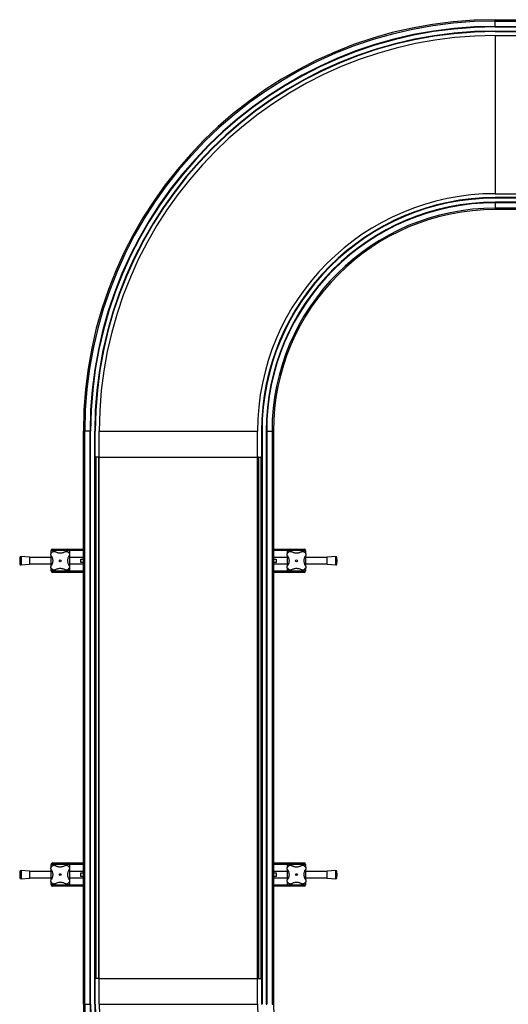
# Model space of a CAD drawing. Header units: millimetres. Extents: x 0 to 420, y 0 to 297.
# Tile 3 of 90: x 91 to 138, y 67 to 162. Entities that reach past the tile are written whole.
import ezdxf

# ---------------------------------------------------------------- set-up
doc = ezdxf.new("R2010")
doc.units = ezdxf.units.MM

msp = doc.modelspace()

# ---------------------------------------------------------------- linework, layer by layer
at = {"color": 7, "linetype": 'Continuous', "lineweight": 25}
for p, q in [((136.61443, 162.08671), (136.61443, 162.22364)), ((136.61443, 162.22364), (206.11443, 162.22364)), ((136.61443, 162.08671), (206.11443, 162.08671)), ((136.61443, 161.57364), (136.61443, 162.08671)), ((136.61443, 161.52364), (136.61443, 161.57364)), ((136.61443, 161.57364), (206.11443, 161.57364)), ((136.61443, 161.52364), (206.11443, 161.52364)), ((136.61443, 161.12364), (206.11443, 161.12364)), ((136.61443, 161.07364), (136.61443, 161.12364)), ((136.61443, 161.07364), (206.11443, 161.07364)), ((136.61443, 160.69364), (136.61443, 145.45364)), ((136.61443, 160.69364), (139.11443, 160.69364)), ((136.61443, 145.45364), (139.11443, 145.45364)), ((206.11443, 145.07364), (136.61443, 145.07364)), ((136.61443, 145.02364), (136.61443, 145.07364)), ((206.11443, 145.02364), (136.61443, 145.02364)), ((206.11443, 144.62364), (136.61443, 144.62364)), ((136.61443, 144.62364), (136.61443, 144.57364)), ((206.11443, 144.57364), (136.61443, 144.57364)), ((136.61443, 144.57364), (136.61443, 144.06056)), ((206.11443, 144.06056), (136.61443, 144.06056)), ((136.61443, 144.06056), (136.61443, 143.92364)), ((206.11443, 143.92364), (136.61443, 143.92364)), ((97.10136, 122.57364), (96.96443, 122.57364)), ((96.96443, 67.32364), (96.96443, 122.57364)), ((97.10136, 67.32364), (97.10136, 122.57364)), ((97.61443, 122.57364), (97.10136, 122.57364)), ((97.66443, 122.57364), (97.61443, 122.57364)), ((97.61443, 67.32364), (97.61443, 122.57364)), ((97.66443, 67.32364), (97.66443, 122.57364)), ((98.06443, 67.32364), (98.06443, 122.57364)), ((98.11443, 122.57364), (98.06443, 122.57364)), ((98.11443, 67.32364), (98.11443, 122.57364)), ((98.49443, 122.57364), (113.73443, 122.57364)), ((98.49443, 120.07364), (98.49443, 122.57364)), ((113.73443, 120.07364), (113.73443, 122.57364)), ((114.11443, 122.57364), (114.16443, 122.57364)), ((114.11443, 122.57364), (114.11443, 67.32364)), ((114.16443, 122.57364), (114.16443, 67.32364)), ((114.56443, 122.57364), (114.56443, 67.32364)), ((114.56443, 122.57364), (114.61443, 122.57364)), ((114.61443, 122.57364), (114.61443, 67.32364)), ((114.61443, 122.57364), (115.12751, 122.57364)), ((115.12751, 122.57364), (115.12751, 67.32364)), ((115.12751, 122.57364), (115.26443, 122.57364)), ((115.26443, 122.57364), (115.26443, 67.32364)), ((98.11443, 120.07363), (98.11765, 120.07364)), ((98.17693, 120.07364), (98.11443, 120.07364)), ((98.17693, 120.07364), (98.17693, 69.82364)), ((98.40693, 120.07364), (98.17693, 120.07364)), ((98.40693, 120.07364), (98.40693, 69.82364)), ((98.49443, 120.07364), (98.40693, 120.07364)), ((98.49443, 120.07364), (98.40693, 120.07364)), ((98.49443, 120.07364), (113.73443, 120.07364)), ((98.49443, 69.82364), (98.49443, 120.07364)), ((113.73443, 120.07364), (113.82193, 120.07364)), ((113.73443, 69.82364), (113.73443, 120.07364)), ((113.82193, 120.07364), (113.73443, 120.07364)), ((113.82193, 120.07364), (113.82193, 69.82364)), ((113.82193, 120.07364), (114.05193, 120.07364)), ((114.05193, 120.07364), (114.05193, 69.82364)), ((114.11443, 120.07364), (114.05193, 120.07364)), ((93.86443, 110.77627), (93.86443, 111.04864)), ((94.01443, 111.04864), (93.86443, 111.04864)), ((94.01443, 111.19864), (95.46443, 111.19864)), ((94.01443, 111.19864), (94.01443, 111.04864)), ((95.46443, 111.04864), (94.01443, 111.04864)), ((94.01443, 111.04864), (94.01443, 110.93351)), ((95.46443, 111.19864), (95.46443, 111.04864)), ((95.46443, 111.19864), (96.96443, 111.19864)), ((95.61443, 111.04864), (95.46443, 111.04864)), ((95.46443, 110.93361), (95.46443, 111.04864)), ((95.61443, 111.04864), (95.61443, 110.77373)), ((96.96443, 111.04864), (95.61443, 111.04864)), ((115.26443, 111.19864), (116.76443, 111.19864)), ((116.61443, 111.04864), (115.26443, 111.04864)), ((116.61443, 110.77627), (116.61443, 111.04864)), ((116.61443, 111.04864), (116.76443, 111.04864)), ((116.76443, 111.04864), (116.76443, 111.19864)), ((116.76443, 111.19864), (118.21443, 111.19864)), ((118.21443, 111.04864), (116.76443, 111.04864)), ((116.76443, 111.04864), (116.76443, 110.93351)), ((118.21443, 111.04864), (118.21443, 111.19864)), ((118.21443, 111.04864), (118.36443, 111.04864)), ((118.21443, 110.93361), (118.21443, 111.04864)), ((118.36443, 111.04864), (118.36443, 110.77373)), ((90.85997, 110.38153), (90.83648, 110.07364)), ((90.85997, 110.38153), (90.85997, 109.76574)), ((91.78648, 110.41114), (90.96728, 110.47364)), ((90.96728, 110.47364), (90.96728, 109.67364)), ((91.78648, 110.41114), (91.78648, 109.73614)), ((93.86443, 110.37364), (91.78648, 110.37364)), ((93.86443, 109.58972), (93.86443, 110.55726)), ((95.61443, 110.55756), (95.61443, 109.59001)), ((96.96443, 110.37364), (95.61443, 110.37364)), ((96.71443, 110.23947), (96.96443, 110.23947)), ((96.71443, 109.90781), (96.71443, 110.23947)), ((116.61443, 110.37364), (115.26443, 110.37364)), ((115.26443, 110.23947), (115.51443, 110.23947)), ((115.51443, 110.23947), (115.51443, 109.90781)), ((116.61443, 109.58972), (116.61443, 110.55726)), ((118.36443, 110.55756), (118.36443, 109.59001)), ((120.44239, 110.37364), (118.36443, 110.37364)), ((121.26158, 110.47364), (120.44239, 110.41114)), ((120.44239, 109.73614), (120.44239, 110.41114)), ((121.26158, 109.67364), (121.26158, 110.47364)), ((121.39239, 110.07364), (121.3689, 110.38153)), ((121.3689, 109.76574), (121.3689, 110.38153)), ((90.83648, 110.07364), (90.85997, 109.76574)), ((90.96728, 109.67364), (91.78648, 109.73614)), ((91.78648, 109.77364), (93.86443, 109.77364)), ((93.86443, 109.09864), (93.86443, 109.37354)), ((94.01443, 109.21367), (94.01443, 109.09864)), ((95.46443, 109.09864), (95.46443, 109.21376)), ((95.61443, 109.77364), (96.96443, 109.77364)), ((95.61443, 109.371), (95.61443, 109.09864)), ((96.96443, 109.90781), (96.71443, 109.90781)), ((115.51443, 109.90781), (115.26443, 109.90781)), ((115.26443, 109.77364), (116.61443, 109.77364)), ((116.61443, 109.09864), (116.61443, 109.37354)), ((116.76443, 109.21367), (116.76443, 109.09864)), ((118.21443, 109.09864), (118.21443, 109.21376)), ((118.36443, 109.77364), (120.44239, 109.77364)), ((118.36443, 109.371), (118.36443, 109.09864)), ((120.44239, 109.73614), (121.26158, 109.67364)), ((121.3689, 109.76574), (121.39239, 110.07364)), ((94.01443, 109.09864), (93.86443, 109.09864)), ((94.01443, 109.09864), (95.46443, 109.09864)), ((94.01443, 109.09864), (94.01443, 108.94864)), ((95.46443, 108.94864), (94.01443, 108.94864)), ((95.46443, 109.09864), (95.46443, 108.94864)), ((95.61443, 109.09864), (95.46443, 109.09864)), ((96.96443, 108.94864), (95.46443, 108.94864)), ((95.61443, 109.09864), (96.96443, 109.09864)), ((115.26443, 109.09864), (116.61443, 109.09864)), ((116.76443, 108.94864), (115.26443, 108.94864)), ((116.61443, 109.09864), (116.76443, 109.09864)), ((116.76443, 109.09864), (118.21443, 109.09864)), ((116.76443, 108.94864), (116.76443, 109.09864)), ((118.21443, 108.94864), (116.76443, 108.94864)), ((118.21443, 109.09864), (118.36443, 109.09864)), ((118.21443, 108.94864), (118.21443, 109.09864)), ((94.01443, 80.79864), (93.86443, 80.79864)), ((93.86443, 80.52627), (93.86443, 80.79864)), ((94.01443, 80.94864), (95.46443, 80.94864)), ((94.01443, 80.94864), (94.01443, 80.79864)), ((95.46443, 80.79864), (94.01443, 80.79864)), ((94.01443, 80.79864), (94.01443, 80.68351)), ((95.46443, 80.94864), (95.46443, 80.79864)), ((95.46443, 80.94864), (96.96443, 80.94864)), ((95.61443, 80.79864), (95.46443, 80.79864)), ((95.46443, 80.68361), (95.46443, 80.79864)), ((95.61443, 80.79864), (95.61443, 80.52373)), ((96.96443, 80.79864), (95.61443, 80.79864)), ((115.26443, 80.94864), (116.76443, 80.94864)), ((116.61443, 80.79864), (115.26443, 80.79864)), ((116.61443, 80.52627), (116.61443, 80.79864)), ((116.61443, 80.79864), (116.76443, 80.79864)), ((116.76443, 80.79864), (116.76443, 80.94864)), ((116.76443, 80.94864), (118.21443, 80.94864)), ((118.21443, 80.79864), (116.76443, 80.79864)), ((116.76443, 80.79864), (116.76443, 80.68351)), ((118.21443, 80.79864), (118.21443, 80.94864)), ((118.21443, 80.79864), (118.36443, 80.79864)), ((118.21443, 80.68361), (118.21443, 80.79864)), ((118.36443, 80.79864), (118.36443, 80.52373)), ((90.85997, 80.13153), (90.83648, 79.82364)), ((90.83648, 79.82364), (90.85997, 79.51574)), ((90.85997, 80.13153), (90.85997, 79.51574)), ((91.78648, 80.16114), (90.96728, 80.22364)), ((90.96728, 80.22364), (90.96728, 79.42364)), ((91.78648, 80.16114), (91.78648, 79.48614)), ((93.86443, 80.12364), (91.78648, 80.12364)), ((93.86443, 79.33972), (93.86443, 80.30726)), ((95.61443, 80.30756), (95.61443, 79.34001)), ((96.96443, 80.12364), (95.61443, 80.12364)), ((96.71443, 79.98947), (96.96443, 79.98947)), ((96.71443, 79.65781), (96.71443, 79.98947)), ((116.61443, 80.12364), (115.26443, 80.12364)), ((115.26443, 79.98947), (115.51443, 79.98947)), ((115.51443, 79.98947), (115.51443, 79.65781)), ((116.61443, 79.33972), (116.61443, 80.30726)), ((118.36443, 80.30756), (118.36443, 79.34001)), ((120.44239, 80.12364), (118.36443, 80.12364)), ((121.26158, 80.22364), (120.44239, 80.16114)), ((120.44239, 79.48614), (120.44239, 80.16114)), ((121.26158, 79.42364), (121.26158, 80.22364)), ((121.39239, 79.82364), (121.3689, 80.13153)), ((121.3689, 79.51574), (121.3689, 80.13153)), ((121.3689, 79.51574), (121.39239, 79.82364)), ((90.96728, 79.42364), (91.78648, 79.48614)), ((91.78648, 79.52364), (93.86443, 79.52364)), ((93.86443, 78.84864), (93.86443, 79.12354)), ((94.01443, 78.84864), (93.86443, 78.84864)), ((94.01443, 78.96367), (94.01443, 78.84864)), ((94.01443, 78.84864), (95.46443, 78.84864)), ((94.01443, 78.84864), (94.01443, 78.69864)), ((95.46443, 78.84864), (95.46443, 78.96376)), ((95.46443, 78.84864), (95.46443, 78.69864)), ((95.61443, 78.84864), (95.46443, 78.84864)), ((95.61443, 79.52364), (96.96443, 79.52364)), ((95.61443, 79.121), (95.61443, 78.84864)), ((95.61443, 78.84864), (96.96443, 78.84864)), ((96.96443, 79.65781), (96.71443, 79.65781)), ((115.51443, 79.65781), (115.26443, 79.65781)), ((115.26443, 79.52364), (116.61443, 79.52364)), ((115.26443, 78.84864), (116.61443, 78.84864)), ((116.61443, 78.84864), (116.61443, 79.12354)), ((116.61443, 78.84864), (116.76443, 78.84864)), ((116.76443, 78.96367), (116.76443, 78.84864)), ((116.76443, 78.84864), (118.21443, 78.84864)), ((116.76443, 78.69864), (116.76443, 78.84864)), ((118.21443, 78.84864), (118.21443, 78.96376)), ((118.21443, 78.84864), (118.36443, 78.84864)), ((118.21443, 78.69864), (118.21443, 78.84864)), ((118.36443, 79.52364), (120.44239, 79.52364)), ((118.36443, 79.121), (118.36443, 78.84864)), ((120.44239, 79.48614), (121.26158, 79.42364)), ((95.46443, 78.69864), (94.01443, 78.69864)), ((96.96443, 78.69864), (95.46443, 78.69864)), ((116.76443, 78.69864), (115.26443, 78.69864)), ((118.21443, 78.69864), (116.76443, 78.69864)), ((98.17693, 69.82364), (98.11443, 69.82364)), ((98.40693, 69.82364), (98.17693, 69.82364)), ((98.49443, 69.82364), (98.40693, 69.82364)), ((98.49443, 69.82364), (98.40693, 69.82364)), ((98.49443, 69.82364), (113.73443, 69.82364)), ((98.49443, 67.32364), (98.49443, 69.82364)), ((113.73443, 69.82364), (113.82193, 69.82364)), ((113.73443, 67.32364), (113.73443, 69.82364)), ((113.82193, 69.82364), (113.73443, 69.82364)), ((113.82193, 69.82364), (114.05193, 69.82364)), ((114.11443, 69.82364), (114.05193, 69.82364)), ((96.96443, 67.32364), (97.10136, 67.32364)), ((97.10136, 67.32364), (97.61443, 67.32364)), ((97.61443, 67.32364), (97.66443, 67.32364)), ((98.06443, 67.32364), (98.11443, 67.32364)), ((98.49443, 67.32364), (113.73443, 67.32364)), ((114.16443, 67.32364), (114.11443, 67.32364)), ((114.56443, 67.32364), (114.61443, 67.32364)), ((115.12751, 67.32364), (115.26443, 67.32364))]:
    msp.add_line(p, q, dxfattribs=at)
for centre in [(94.73943, 110.07364), (117.48943, 110.07364), (94.73943, 79.82364), (117.48943, 79.82364)]:
    msp.add_circle(centre, 0.08764, dxfattribs=at)
for centre, radius, start, end in [((136.61443, 122.57364), 39.65, 90, 180), ((136.61443, 122.57364), 39.51307, 90, 180), ((136.61443, 122.57364), 39, 90, 180), ((136.61443, 122.57364), 38.95, 90, 180), ((136.61443, 122.57364), 38.55, 90, 180), ((136.61443, 122.57364), 38.5, 90, 180), ((136.61443, 122.57364), 38.12, 90, 180), ((136.61443, 122.57364), 22.88, 90, 180), ((136.61443, 122.57364), 22.5, 90, 180), ((136.61443, 122.57364), 22.45, 90, 180), ((136.61443, 122.57364), 22.05, 90, 180), ((136.61443, 122.57364), 22, 90, 180), ((136.61443, 122.57364), 21.48693, 90, 180), ((136.61443, 122.57364), 21.35, 90, 180), ((94.01443, 111.04864), 0.15, 90, 180), ((95.46443, 111.04864), 0.15, 0, 90), ((116.76443, 111.04864), 0.15, 90, 180), ((118.21443, 111.04864), 0.15, 0, 90), ((90.95968, 110.37393), 0.1, 85.6370857, 175.6370857), ((94.73943, 110.07364), 1.125, 130.2250717, 139.7749283), ((94.73943, 110.07364), 1.125, 40.2250717, 49.7749283), ((117.48943, 110.07364), 1.125, 130.2250717, 139.7749283), ((117.48943, 110.07364), 1.125, 40.2250717, 49.7749283), ((121.26919, 110.37393), 0.1, 4.3629143, 94.3629143), ((90.95968, 109.77335), 0.1, 184.3629143, 274.3629143), ((94.73943, 110.07364), 1.125, 220.2250717, 229.7749283), ((94.73943, 110.07364), 1.125, 310.2250717, 319.7749283), ((117.48943, 110.07364), 1.125, 220.2250717, 229.7749283), ((117.48943, 110.07364), 1.125, 310.2250717, 319.7749283), ((121.26919, 109.77335), 0.1, 265.6370857, 355.6370857), ((94.01443, 109.09864), 0.15, 180, 270), ((95.46443, 109.09864), 0.15, 270, 0), ((116.76443, 109.09864), 0.15, 180, 270), ((118.21443, 109.09864), 0.15, 270, 0), ((94.01443, 80.79864), 0.15, 90, 180), ((94.73943, 79.82364), 1.125, 130.2250717, 139.7749283), ((95.46443, 80.79864), 0.15, 0, 90), ((94.73943, 79.82364), 1.125, 40.2250717, 49.7749283), ((116.76443, 80.79864), 0.15, 90, 180), ((117.48943, 79.82364), 1.125, 130.2250717, 139.7749283), ((118.21443, 80.79864), 0.15, 0, 90), ((117.48943, 79.82364), 1.125, 40.2250717, 49.7749283), ((90.95968, 80.12393), 0.1, 85.6370857, 175.6370857), ((121.26919, 80.12393), 0.1, 4.3629143, 94.3629143), ((90.95968, 79.52335), 0.1, 184.3629143, 274.3629143), ((94.01443, 78.84864), 0.15, 180, 270), ((94.73943, 79.82364), 1.125, 220.2250717, 229.7749283), ((95.46443, 78.84864), 0.15, 270, 0), ((94.73943, 79.82364), 1.125, 310.2250717, 319.7749283), ((116.76443, 78.84864), 0.15, 180, 270), ((117.48943, 79.82364), 1.125, 220.2250717, 229.7749283), ((118.21443, 78.84864), 0.15, 270, 0), ((117.48943, 79.82364), 1.125, 310.2250717, 319.7749283), ((121.26919, 79.52335), 0.1, 265.6370857, 355.6370857), ((136.61443, 67.32364), 39.65, 180, 270), ((136.61443, 67.32364), 39.51307, 180, 270), ((136.61443, 67.32364), 39, 180, 270), ((136.61443, 67.32364), 38.95, 180, 270), ((136.61443, 67.32364), 38.55, 180, 270), ((136.61443, 67.32364), 38.5, 180, 270), ((136.61443, 67.32364), 38.12, 180, 270), ((136.61443, 67.32364), 22.88, 180, 270), ((136.61443, 67.32364), 21.35, 180, 270)]:
    msp.add_arc(centre, radius, start, end, dxfattribs=at)
for points, knots in [([(93.8669, 110.55986), (93.85582, 110.58069), (93.83362, 110.62242), (93.83069, 110.69539), (93.84881, 110.75728), (93.87169, 110.78826), (93.88048, 110.80015)], [0, 0, 0, 0, 0.28482414, 0.57045716, 0.83508046, 1, 1, 1, 1]), ([(93.8669, 110.55986), (93.88762, 110.52605), (93.92904, 110.45846), (93.97508, 110.34276), (94.00528, 110.21917), (94.01729, 110.09312), (94.01083, 109.96936), (93.98869, 109.8518), (93.95131, 109.74124), (93.9091, 109.65353), (93.87816, 109.60505), (93.8669, 109.58742)], [0, 0, 0, 0, 0.12083278, 0.2415891, 0.36294631, 0.48426201, 0.59786508, 0.71149177, 0.82362919, 0.93582121, 1, 1, 1, 1]), ([(94.01292, 110.93259), (94.03013, 110.94464), (94.06455, 110.96872), (94.12635, 110.9821), (94.19267, 110.97826), (94.23182, 110.9575), (94.25321, 110.94617)], [0, 0, 0, 0, 0.2331432, 0.46598224, 0.70829004, 1, 1, 1, 1]), ([(95.22565, 110.94617), (95.19232, 110.92568), (95.12481, 110.88417), (95.00968, 110.83844), (94.88573, 110.80772), (94.7602, 110.79589), (94.63573, 110.80201), (94.51862, 110.82417), (94.40741, 110.86148), (94.3197, 110.90374), (94.27085, 110.93491), (94.25321, 110.94617)], [0, 0, 0, 0, 0.11925981, 0.24158658, 0.3609602, 0.48426569, 0.59620844, 0.71149815, 0.82228956, 0.93582475, 1, 1, 1, 1]), ([(95.22565, 110.94617), (95.24649, 110.95725), (95.28822, 110.97945), (95.36119, 110.98238), (95.42307, 110.96426), (95.45405, 110.94137), (95.46595, 110.93259)], [0, 0, 0, 0, 0.28482414, 0.57045716, 0.83508046, 1, 1, 1, 1]), ([(95.61196, 109.58742), (95.59124, 109.62122), (95.54983, 109.68881), (95.50378, 109.80452), (95.47359, 109.9281), (95.46158, 110.05415), (95.46804, 110.17792), (95.49018, 110.29547), (95.52755, 110.40604), (95.56976, 110.49374), (95.6007, 110.54222), (95.61196, 110.55986)], [0, 0, 0, 0, 0.12083278, 0.2415891, 0.36294631, 0.48426201, 0.59786508, 0.71149177, 0.82362919, 0.93582121, 1, 1, 1, 1]), ([(95.59838, 110.80015), (95.61043, 110.78293), (95.63451, 110.74852), (95.64789, 110.68672), (95.64406, 110.6204), (95.6233, 110.58124), (95.61196, 110.55986)], [0, 0, 0, 0, 0.2331432, 0.46598224, 0.70829004, 1, 1, 1, 1]), ([(95.61854, 110.40696), (95.61907, 110.40802), (95.62116, 110.41223), (95.62668, 110.39848), (95.63133, 110.37524), (95.63166, 110.37364)], [0, 0, 0, 0, 0.23651302, 0.94740052, 1, 1, 1, 1]), ([(116.6169, 110.55986), (116.60582, 110.58069), (116.58362, 110.62242), (116.58069, 110.69539), (116.59881, 110.75728), (116.62169, 110.78826), (116.63048, 110.80015)], [0, 0, 0, 0, 0.28482414, 0.57045716, 0.83508046, 1, 1, 1, 1]), ([(116.59764, 110.37364), (116.59897, 110.37963), (116.60461, 110.40524), (116.60964, 110.41719), (116.61086, 110.41083), (116.61089, 110.41068)], [0, 0, 0, 0, 0.22962158, 0.98173414, 1, 1, 1, 1]), ([(116.6169, 110.55986), (116.63762, 110.52605), (116.67904, 110.45846), (116.72508, 110.34276), (116.75528, 110.21917), (116.76729, 110.09312), (116.76083, 109.96936), (116.73869, 109.8518), (116.70131, 109.74124), (116.6591, 109.65353), (116.62816, 109.60505), (116.6169, 109.58742)], [0, 0, 0, 0, 0.12083278, 0.2415891, 0.36294631, 0.48426201, 0.59786508, 0.71149177, 0.82362919, 0.93582121, 1, 1, 1, 1]), ([(116.76292, 110.93259), (116.78013, 110.94464), (116.81455, 110.96872), (116.87635, 110.9821), (116.94267, 110.97826), (116.98182, 110.9575), (117.00321, 110.94617)], [0, 0, 0, 0, 0.233143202, 0.46598224, 0.708290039, 1, 1, 1, 1]), ([(117.97565, 110.94617), (117.94232, 110.92568), (117.87481, 110.88417), (117.75968, 110.83844), (117.63573, 110.80772), (117.5102, 110.79589), (117.38573, 110.80201), (117.26862, 110.82417), (117.15741, 110.86148), (117.0697, 110.90374), (117.02085, 110.93491), (117.00321, 110.94617)], [0, 0, 0, 0, 0.11925981, 0.24158658, 0.3609602, 0.48426569, 0.59620844, 0.71149815, 0.82228956, 0.93582475, 1, 1, 1, 1]), ([(117.97565, 110.94617), (117.99649, 110.95725), (118.03822, 110.97945), (118.11119, 110.98238), (118.17307, 110.96426), (118.20405, 110.94137), (118.21595, 110.93259)], [0, 0, 0, 0, 0.28482414, 0.57045716, 0.83508046, 1, 1, 1, 1]), ([(118.36196, 109.58742), (118.34124, 109.62122), (118.29983, 109.68881), (118.25378, 109.80452), (118.22359, 109.9281), (118.21158, 110.05415), (118.21804, 110.17792), (118.24018, 110.29547), (118.27755, 110.40604), (118.31976, 110.49374), (118.3507, 110.54222), (118.36196, 110.55986)], [0, 0, 0, 0, 0.12083278, 0.2415891, 0.36294631, 0.48426201, 0.59786508, 0.71149177, 0.82362919, 0.93582121, 1, 1, 1, 1]), ([(118.34838, 110.80015), (118.36043, 110.78293), (118.38451, 110.74852), (118.39789, 110.68672), (118.39406, 110.6204), (118.3733, 110.58124), (118.36196, 110.55986)], [0, 0, 0, 0, 0.233143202, 0.46598224, 0.708290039, 1, 1, 1, 1]), ([(93.88048, 109.34712), (93.86843, 109.36434), (93.84435, 109.39875), (93.83097, 109.46055), (93.8348, 109.52688), (93.85556, 109.56603), (93.8669, 109.58742)], [0, 0, 0, 0, 0.233143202, 0.46598224, 0.708290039, 1, 1, 1, 1]), ([(94.25321, 109.20111), (94.23237, 109.19002), (94.19064, 109.16783), (94.11768, 109.16489), (94.05579, 109.18301), (94.02481, 109.2059), (94.01292, 109.21468)], [0, 0, 0, 0, 0.28482414, 0.57045716, 0.83508046, 1, 1, 1, 1]), ([(94.25321, 109.20111), (94.28654, 109.2216), (94.35406, 109.2631), (94.46918, 109.30883), (94.59314, 109.33955), (94.71866, 109.35138), (94.84314, 109.34526), (94.96024, 109.3231), (95.07145, 109.28579), (95.15916, 109.24353), (95.20801, 109.21236), (95.22565, 109.20111)], [0, 0, 0, 0, 0.11925981, 0.24158658, 0.3609602, 0.48426569, 0.59620844, 0.71149815, 0.82228956, 0.93582475, 1, 1, 1, 1]), ([(95.46595, 109.21468), (95.44873, 109.20264), (95.41431, 109.17856), (95.35251, 109.16517), (95.28619, 109.16901), (95.24704, 109.18977), (95.22565, 109.20111)], [0, 0, 0, 0, 0.233143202, 0.46598224, 0.708290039, 1, 1, 1, 1]), ([(95.61196, 109.58742), (95.62304, 109.56658), (95.64524, 109.52485), (95.64817, 109.45188), (95.63005, 109.39), (95.60717, 109.35902), (95.59838, 109.34712)], [0, 0, 0, 0, 0.28482414, 0.57045716, 0.83508046, 1, 1, 1, 1]), ([(95.63122, 109.77364), (95.6299, 109.76765), (95.62425, 109.74204), (95.61922, 109.73009), (95.61801, 109.73644), (95.61798, 109.73659)], [0, 0, 0, 0, 0.22962158, 0.98173414, 1, 1, 1, 1]), ([(116.63048, 109.34712), (116.61843, 109.36434), (116.59435, 109.39875), (116.58097, 109.46055), (116.5848, 109.52688), (116.60556, 109.56603), (116.6169, 109.58742)], [0, 0, 0, 0, 0.2331432, 0.46598224, 0.70829004, 1, 1, 1, 1]), ([(116.61032, 109.74031), (116.6098, 109.73926), (116.6077, 109.73504), (116.60218, 109.74879), (116.59753, 109.77204), (116.59721, 109.77364)], [0, 0, 0, 0, 0.23651302, 0.94740052, 1, 1, 1, 1]), ([(117.00321, 109.20111), (116.98237, 109.19002), (116.94064, 109.16783), (116.86768, 109.16489), (116.80579, 109.18301), (116.77481, 109.2059), (116.76292, 109.21468)], [0, 0, 0, 0, 0.28482414, 0.57045716, 0.83508046, 1, 1, 1, 1]), ([(117.00321, 109.20111), (117.03654, 109.2216), (117.10406, 109.2631), (117.21918, 109.30883), (117.34314, 109.33955), (117.46866, 109.35138), (117.59314, 109.34526), (117.71024, 109.3231), (117.82145, 109.28579), (117.90916, 109.24353), (117.95801, 109.21236), (117.97565, 109.20111)], [0, 0, 0, 0, 0.11925981, 0.24158658, 0.3609602, 0.48426569, 0.59620844, 0.71149815, 0.82228956, 0.93582475, 1, 1, 1, 1]), ([(118.21595, 109.21468), (118.19873, 109.20264), (118.16431, 109.17856), (118.10251, 109.16517), (118.03619, 109.16901), (117.99704, 109.18977), (117.97565, 109.20111)], [0, 0, 0, 0, 0.2331432, 0.46598224, 0.70829004, 1, 1, 1, 1]), ([(118.36196, 109.58742), (118.37304, 109.56658), (118.39524, 109.52485), (118.39817, 109.45188), (118.38005, 109.39), (118.35717, 109.35902), (118.34838, 109.34712)], [0, 0, 0, 0, 0.28482414, 0.57045716, 0.83508046, 1, 1, 1, 1]), ([(94.01292, 80.68259), (94.03013, 80.69464), (94.06455, 80.71872), (94.12635, 80.7321), (94.19267, 80.72826), (94.23182, 80.7075), (94.25321, 80.69617)], [0, 0, 0, 0, 0.2331432, 0.46598224, 0.70829004, 1, 1, 1, 1]), ([(95.22565, 80.69617), (95.19232, 80.67568), (95.12481, 80.63417), (95.00968, 80.58844), (94.88573, 80.55772), (94.7602, 80.54589), (94.63573, 80.55201), (94.51862, 80.57417), (94.40741, 80.61148), (94.3197, 80.65374), (94.27085, 80.68491), (94.25321, 80.69617)], [0, 0, 0, 0, 0.11925981, 0.24158658, 0.3609602, 0.48426569, 0.59620844, 0.71149815, 0.82228956, 0.93582475, 1, 1, 1, 1]), ([(95.22565, 80.69617), (95.24649, 80.70725), (95.28822, 80.72945), (95.36119, 80.73238), (95.42307, 80.71426), (95.45405, 80.69137), (95.46595, 80.68259)], [0, 0, 0, 0, 0.28482414, 0.57045716, 0.83508046, 1, 1, 1, 1]), ([(116.76292, 80.68259), (116.78013, 80.69464), (116.81455, 80.71872), (116.87635, 80.7321), (116.94267, 80.72826), (116.98182, 80.7075), (117.00321, 80.69617)], [0, 0, 0, 0, 0.233143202, 0.46598224, 0.708290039, 1, 1, 1, 1]), ([(117.97565, 80.69617), (117.94232, 80.67568), (117.87481, 80.63417), (117.75968, 80.58844), (117.63573, 80.55772), (117.5102, 80.54589), (117.38573, 80.55201), (117.26862, 80.57417), (117.15741, 80.61148), (117.0697, 80.65374), (117.02085, 80.68491), (117.00321, 80.69617)], [0, 0, 0, 0, 0.119259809, 0.241586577, 0.360960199, 0.484265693, 0.596208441, 0.711498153, 0.822289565, 0.935824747, 1, 1, 1, 1]), ([(117.97565, 80.69617), (117.99649, 80.70725), (118.03822, 80.72945), (118.11119, 80.73238), (118.17307, 80.71426), (118.20405, 80.69137), (118.21595, 80.68259)], [0, 0, 0, 0, 0.28482414, 0.57045716, 0.83508046, 1, 1, 1, 1]), ([(93.8669, 80.30986), (93.85582, 80.33069), (93.83362, 80.37242), (93.83069, 80.44539), (93.84881, 80.50728), (93.87169, 80.53826), (93.88048, 80.55015)], [0, 0, 0, 0, 0.28482414, 0.57045716, 0.83508046, 1, 1, 1, 1]), ([(93.8669, 80.30986), (93.88762, 80.27605), (93.92904, 80.20846), (93.97508, 80.09276), (94.00528, 79.96917), (94.01729, 79.84312), (94.01083, 79.71936), (93.98869, 79.6018), (93.95131, 79.49124), (93.9091, 79.40353), (93.87816, 79.35505), (93.8669, 79.33742)], [0, 0, 0, 0, 0.12083278, 0.2415891, 0.36294631, 0.48426201, 0.59786508, 0.71149177, 0.82362919, 0.93582121, 1, 1, 1, 1]), ([(95.61196, 79.33742), (95.59124, 79.37122), (95.54983, 79.43881), (95.50378, 79.55452), (95.47359, 79.6781), (95.46158, 79.80415), (95.46804, 79.92792), (95.49018, 80.04547), (95.52755, 80.15604), (95.56976, 80.24374), (95.6007, 80.29222), (95.61196, 80.30986)], [0, 0, 0, 0, 0.12083278, 0.2415891, 0.36294631, 0.48426201, 0.59786508, 0.71149177, 0.82362919, 0.93582121, 1, 1, 1, 1]), ([(95.59838, 80.55015), (95.61043, 80.53293), (95.63451, 80.49852), (95.64789, 80.43672), (95.64406, 80.3704), (95.6233, 80.33124), (95.61196, 80.30986)], [0, 0, 0, 0, 0.2331432, 0.46598224, 0.70829004, 1, 1, 1, 1]), ([(95.61854, 80.15696), (95.61907, 80.15802), (95.62116, 80.16223), (95.62668, 80.14848), (95.63133, 80.12524), (95.63166, 80.12364)], [0, 0, 0, 0, 0.23651302, 0.94740052, 1, 1, 1, 1]), ([(116.6169, 80.30986), (116.60582, 80.33069), (116.58362, 80.37242), (116.58069, 80.44539), (116.59881, 80.50728), (116.62169, 80.53826), (116.63048, 80.55015)], [0, 0, 0, 0, 0.28482414, 0.57045716, 0.83508046, 1, 1, 1, 1]), ([(116.59764, 80.12364), (116.59897, 80.12963), (116.60461, 80.15524), (116.60964, 80.16719), (116.61086, 80.16083), (116.61089, 80.16068)], [0, 0, 0, 0, 0.22962158, 0.98173414, 1, 1, 1, 1]), ([(116.6169, 80.30986), (116.63762, 80.27605), (116.67904, 80.20846), (116.72508, 80.09276), (116.75528, 79.96917), (116.76729, 79.84312), (116.76083, 79.71936), (116.73869, 79.6018), (116.70131, 79.49124), (116.6591, 79.40353), (116.62816, 79.35505), (116.6169, 79.33742)], [0, 0, 0, 0, 0.120832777, 0.241589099, 0.362946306, 0.484262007, 0.597865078, 0.711491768, 0.82362919, 0.935821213, 1, 1, 1, 1]), ([(118.36196, 79.33742), (118.34124, 79.37122), (118.29983, 79.43881), (118.25378, 79.55452), (118.22359, 79.6781), (118.21158, 79.80415), (118.21804, 79.92792), (118.24018, 80.04547), (118.27755, 80.15604), (118.31976, 80.24374), (118.3507, 80.29222), (118.36196, 80.30986)], [0, 0, 0, 0, 0.12083278, 0.2415891, 0.36294631, 0.48426201, 0.59786508, 0.71149177, 0.82362919, 0.93582121, 1, 1, 1, 1]), ([(118.34838, 80.55015), (118.36043, 80.53293), (118.38451, 80.49852), (118.39789, 80.43672), (118.39406, 80.3704), (118.3733, 80.33124), (118.36196, 80.30986)], [0, 0, 0, 0, 0.233143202, 0.46598224, 0.708290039, 1, 1, 1, 1]), ([(93.88048, 79.09712), (93.86843, 79.11434), (93.84435, 79.14875), (93.83097, 79.21055), (93.8348, 79.27688), (93.85556, 79.31603), (93.8669, 79.33742)], [0, 0, 0, 0, 0.2331432, 0.46598224, 0.70829004, 1, 1, 1, 1]), ([(94.25321, 78.95111), (94.23237, 78.94002), (94.19064, 78.91783), (94.11768, 78.91489), (94.05579, 78.93301), (94.02481, 78.9559), (94.01292, 78.96468)], [0, 0, 0, 0, 0.28482414, 0.57045716, 0.83508046, 1, 1, 1, 1]), ([(94.25321, 78.95111), (94.28654, 78.9716), (94.35406, 79.0131), (94.46918, 79.05883), (94.59314, 79.08955), (94.71866, 79.10138), (94.84314, 79.09526), (94.96024, 79.0731), (95.07145, 79.03579), (95.15916, 78.99353), (95.20801, 78.96236), (95.22565, 78.95111)], [0, 0, 0, 0, 0.11925981, 0.24158658, 0.3609602, 0.48426569, 0.59620844, 0.71149815, 0.82228956, 0.93582475, 1, 1, 1, 1]), ([(95.46595, 78.96468), (95.44873, 78.95264), (95.41431, 78.92856), (95.35251, 78.91517), (95.28619, 78.91901), (95.24704, 78.93977), (95.22565, 78.95111)], [0, 0, 0, 0, 0.233143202, 0.46598224, 0.708290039, 1, 1, 1, 1]), ([(95.61196, 79.33742), (95.62304, 79.31658), (95.64524, 79.27485), (95.64817, 79.20188), (95.63005, 79.14), (95.60717, 79.10902), (95.59838, 79.09712)], [0, 0, 0, 0, 0.28482414, 0.57045716, 0.83508046, 1, 1, 1, 1]), ([(95.63122, 79.52364), (95.6299, 79.51765), (95.62425, 79.49204), (95.61922, 79.48009), (95.61801, 79.48644), (95.61798, 79.48659)], [0, 0, 0, 0, 0.22962158, 0.98173414, 1, 1, 1, 1]), ([(116.63048, 79.09712), (116.61843, 79.11434), (116.59435, 79.14875), (116.58097, 79.21055), (116.5848, 79.27688), (116.60556, 79.31603), (116.6169, 79.33742)], [0, 0, 0, 0, 0.2331432, 0.46598224, 0.70829004, 1, 1, 1, 1]), ([(116.61032, 79.49031), (116.6098, 79.48926), (116.6077, 79.48504), (116.60218, 79.49879), (116.59753, 79.52204), (116.59721, 79.52364)], [0, 0, 0, 0, 0.236513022, 0.947400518, 1, 1, 1, 1]), ([(117.00321, 78.95111), (116.98237, 78.94002), (116.94064, 78.91783), (116.86768, 78.91489), (116.80579, 78.93301), (116.77481, 78.9559), (116.76292, 78.96468)], [0, 0, 0, 0, 0.28482414, 0.57045716, 0.83508046, 1, 1, 1, 1]), ([(117.00321, 78.95111), (117.03654, 78.9716), (117.10406, 79.0131), (117.21918, 79.05883), (117.34314, 79.08955), (117.46866, 79.10138), (117.59314, 79.09526), (117.71024, 79.0731), (117.82145, 79.03579), (117.90916, 78.99353), (117.95801, 78.96236), (117.97565, 78.95111)], [0, 0, 0, 0, 0.11925981, 0.24158658, 0.3609602, 0.48426569, 0.59620844, 0.71149815, 0.82228956, 0.93582475, 1, 1, 1, 1]), ([(118.21595, 78.96468), (118.19873, 78.95264), (118.16431, 78.92856), (118.10251, 78.91517), (118.03619, 78.91901), (117.99704, 78.93977), (117.97565, 78.95111)], [0, 0, 0, 0, 0.2331432, 0.46598224, 0.70829004, 1, 1, 1, 1]), ([(118.36196, 79.33742), (118.37304, 79.31658), (118.39524, 79.27485), (118.39817, 79.20188), (118.38005, 79.14), (118.35717, 79.10902), (118.34838, 79.09712)], [0, 0, 0, 0, 0.28482414, 0.57045716, 0.83508046, 1, 1, 1, 1])]:
    msp.add_open_spline(points, degree=3, knots=knots, dxfattribs=at)

doc.saveas('drawing.dxf')
